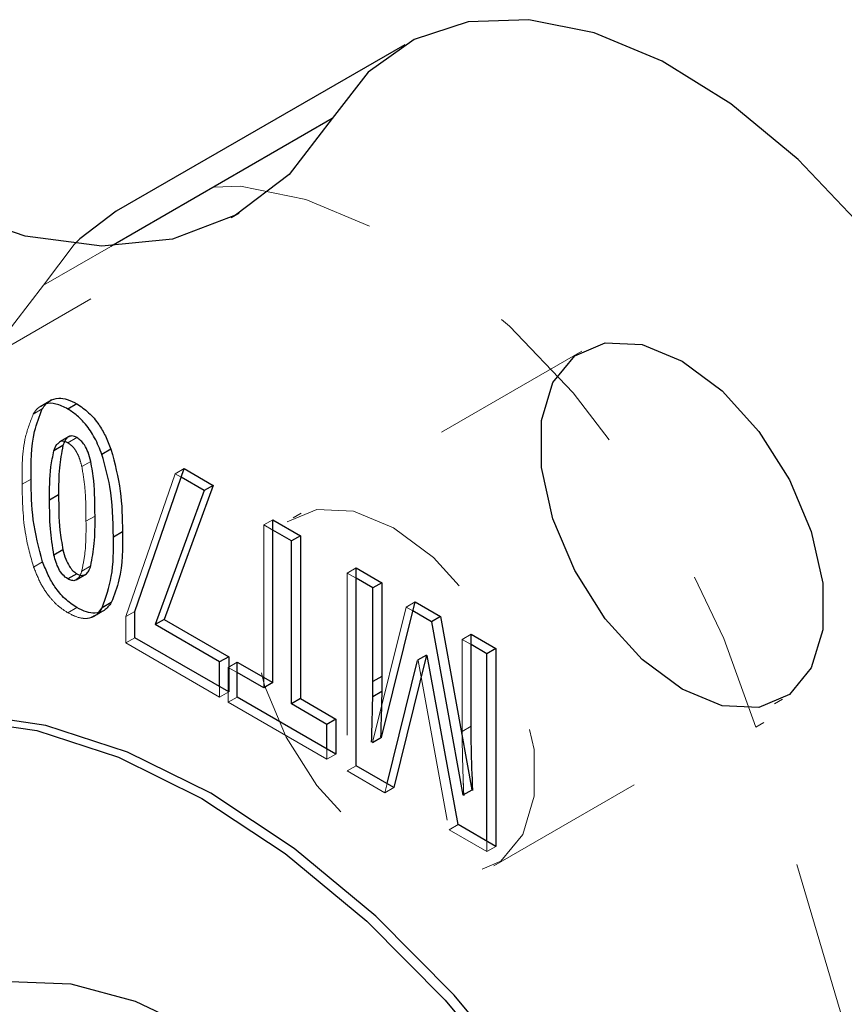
# Model space of a CAD drawing. Header units: inches. Extents: x 0.1 to 87.3, y 0.1 to 33.9.
# Tile 89 of 164: x 35.7 to 36.2, y 10.6 to 11.2. Entities that reach past the tile are written whole.
import ezdxf

# ---------------------------------------------------------------- set-up
doc = ezdxf.new("R2010")
doc.units = ezdxf.units.IN
doc.header["$MEASUREMENT"] = 0
doc.linetypes.add('HIDDEN', pattern=[0.075, 0.05, -0.025])

msp = doc.modelspace()

# ---------------------------------------------------------------- linework, layer by layer
at = {"color": 7, "linetype": 'Continuous', "lineweight": 25}
for p, q in [((35.927718, 11.2015), (35.749549, 11.098645)), ((35.927718, 11.2015), (35.749549, 11.098645)), ((35.882855, 11.155888), (35.746206, 11.077002)), ((35.882855, 11.155888), (35.746206, 11.077002)), ((35.709616, 10.982269), (35.70892, 10.981867)), ((35.725277, 10.979802), (35.71971, 10.976588)), ((35.725277, 10.979802), (35.71971, 10.976588)), ((35.72082, 10.959886), (35.714557, 10.95627)), ((35.72082, 10.959886), (35.714557, 10.95627)), ((35.716666, 10.954096), (35.711099, 10.950881)), ((35.716666, 10.954096), (35.711099, 10.950881)), ((35.746342, 10.951752), (35.740774, 10.948538)), ((35.746342, 10.951752), (35.740774, 10.948538)), ((35.761113, 10.851668), (35.791633, 10.939817)), ((35.761113, 10.851668), (35.791633, 10.939817)), ((35.80395, 10.926278), (35.789778, 10.934459)), ((35.80395, 10.926278), (35.789778, 10.934459)), ((35.791633, 10.939817), (35.809517, 10.929492)), ((35.791633, 10.939817), (35.809517, 10.929492)), ((35.809517, 10.929492), (35.779213, 10.846733)), ((35.809517, 10.929492), (35.779213, 10.846733)), ((35.809517, 10.929492), (35.80395, 10.926278)), ((35.809517, 10.929492), (35.80395, 10.926278)), ((35.714017, 10.923544), (35.708449, 10.92033)), ((35.714017, 10.923544), (35.708449, 10.92033)), ((35.80395, 10.926278), (35.773645, 10.843518)), ((35.80395, 10.926278), (35.773645, 10.843518)), ((35.846247, 10.807709), (35.846247, 10.908289)), ((35.846247, 10.908289), (35.863353, 10.898413)), ((35.846247, 10.908289), (35.863353, 10.898413)), ((35.846247, 10.807709), (35.846247, 10.908289)), ((35.753429, 10.900791), (35.747861, 10.897577)), ((35.753429, 10.900791), (35.747861, 10.897577)), ((35.857786, 10.895199), (35.846247, 10.90186)), ((35.857786, 10.895199), (35.846247, 10.90186)), ((35.863353, 10.898413), (35.857786, 10.895199)), ((35.863353, 10.898413), (35.857786, 10.895199)), ((35.863353, 10.898413), (35.863353, 10.797833)), ((35.863353, 10.898413), (35.863353, 10.797833)), ((35.857786, 10.794619), (35.857786, 10.895199)), ((35.857786, 10.794619), (35.857786, 10.895199)), ((35.716699, 10.889713), (35.711132, 10.886499)), ((35.716699, 10.889713), (35.711132, 10.886499)), ((35.725277, 10.874936), (35.71971, 10.871722)), ((35.725277, 10.874936), (35.71971, 10.871722)), ((35.72491, 10.871223), (35.731174, 10.874839)), ((35.72491, 10.871223), (35.731174, 10.874839)), ((35.897682, 10.756436), (35.897682, 10.878596)), ((35.897682, 10.878596), (35.913646, 10.86938)), ((35.897682, 10.878596), (35.913646, 10.86938)), ((35.897682, 10.756436), (35.897682, 10.878596)), ((35.908078, 10.866166), (35.897682, 10.872167)), ((35.908078, 10.866166), (35.897682, 10.872167)), ((35.913646, 10.86938), (35.908078, 10.866166)), ((35.913646, 10.86938), (35.908078, 10.866166)), ((35.913646, 10.86938), (35.913646, 10.811559)), ((35.913646, 10.86938), (35.913646, 10.811559)), ((35.908078, 10.808345), (35.908078, 10.866166)), ((35.908078, 10.808345), (35.908078, 10.866166)), ((35.74654, 10.857123), (35.740973, 10.853908)), ((35.913314, 10.773904), (35.934114, 10.857564)), ((35.913314, 10.773904), (35.934114, 10.857564)), ((35.934114, 10.857564), (35.949796, 10.848511)), ((35.934114, 10.857564), (35.949796, 10.848511)), ((35.73876, 10.851276), (35.740973, 10.853908)), ((35.741586, 10.851996), (35.742282, 10.852398)), ((35.761113, 10.835451), (35.761113, 10.851668)), ((35.761113, 10.835451), (35.761113, 10.851668)), ((35.944228, 10.845297), (35.932716, 10.851943)), ((35.944228, 10.845297), (35.932716, 10.851943)), ((35.779213, 10.846733), (35.773645, 10.843518)), ((35.779213, 10.846733), (35.773645, 10.843518)), ((35.813455, 10.820537), (35.773645, 10.843518)), ((35.813455, 10.820537), (35.773645, 10.843518)), ((35.779213, 10.846733), (35.819023, 10.823751)), ((35.779213, 10.846733), (35.819023, 10.823751)), ((35.949796, 10.848511), (35.944228, 10.845297)), ((35.949796, 10.848511), (35.944228, 10.845297)), ((35.944228, 10.845297), (35.963669, 10.738256)), ((35.944228, 10.845297), (35.963669, 10.738256)), ((35.949796, 10.848511), (35.969237, 10.74147)), ((35.949796, 10.848511), (35.969237, 10.74147)), ((35.968674, 10.780794), (35.968674, 10.837613)), ((35.968674, 10.837613), (35.983975, 10.82878)), ((35.968674, 10.837613), (35.983975, 10.82878)), ((35.968674, 10.780794), (35.968674, 10.837613)), ((35.819023, 10.802021), (35.761113, 10.835451)), ((35.819023, 10.802021), (35.761113, 10.835451)), ((35.978408, 10.825566), (35.968674, 10.831185)), ((35.978408, 10.825566), (35.968674, 10.831185)), ((35.941251, 10.824696), (35.920982, 10.742986)), ((35.941251, 10.824696), (35.920982, 10.742986)), ((35.941261, 10.824736), (35.935693, 10.821521)), ((35.941261, 10.824736), (35.935693, 10.821521)), ((35.960676, 10.720071), (35.941582, 10.824505)), ((35.960676, 10.720071), (35.941582, 10.824505)), ((35.983975, 10.82878), (35.978408, 10.825566)), ((35.983975, 10.82878), (35.978408, 10.825566)), ((35.978408, 10.709834), (35.978408, 10.825566)), ((35.978408, 10.709834), (35.978408, 10.825566)), ((35.983975, 10.82878), (35.983975, 10.70662)), ((35.983975, 10.82878), (35.983975, 10.70662)), ((35.819023, 10.823751), (35.813455, 10.820537)), ((35.819023, 10.823751), (35.813455, 10.820537)), ((35.813455, 10.805235), (35.813455, 10.820537)), ((35.813455, 10.805235), (35.813455, 10.820537)), ((35.819023, 10.823751), (35.819023, 10.802021)), ((35.819023, 10.823751), (35.819023, 10.802021)), ((35.824322, 10.798786), (35.824322, 10.820366)), ((35.824322, 10.820366), (35.846247, 10.807709)), ((35.824322, 10.820366), (35.846247, 10.807709)), ((35.824322, 10.798786), (35.824322, 10.820366)), ((35.916809, 10.745395), (35.935683, 10.821482)), ((35.916809, 10.745395), (35.935683, 10.821482)), ((35.840679, 10.804494), (35.824322, 10.813937)), ((35.840679, 10.804494), (35.824322, 10.813937)), ((35.846247, 10.807709), (35.840679, 10.804494)), ((35.846247, 10.807709), (35.840679, 10.804494)), ((35.913646, 10.811559), (35.908078, 10.808345)), ((35.913646, 10.811559), (35.908078, 10.808345)), ((35.913563, 10.802183), (35.907995, 10.798968)), ((35.913563, 10.802183), (35.907995, 10.798968)), ((35.885262, 10.763606), (35.824322, 10.798786)), ((35.885262, 10.763606), (35.824322, 10.798786)), ((35.863353, 10.797833), (35.857786, 10.794619)), ((35.863353, 10.797833), (35.857786, 10.794619)), ((35.879694, 10.781972), (35.857786, 10.794619)), ((35.879694, 10.781972), (35.857786, 10.794619)), ((35.863353, 10.797833), (35.885262, 10.785186)), ((35.863353, 10.797833), (35.885262, 10.785186)), ((35.885262, 10.785186), (35.879694, 10.781972)), ((35.885262, 10.785186), (35.879694, 10.781972)), ((35.879694, 10.76682), (35.879694, 10.781972)), ((35.879694, 10.76682), (35.879694, 10.781972)), ((35.885262, 10.785186), (35.885262, 10.763606)), ((35.885262, 10.785186), (35.885262, 10.763606)), ((35.9133, 10.773845), (35.907732, 10.770631)), ((35.9133, 10.773845), (35.907732, 10.770631)), ((35.920982, 10.742986), (35.897682, 10.756436)), ((35.920982, 10.742986), (35.897682, 10.756436)), ((35.96925, 10.741399), (35.963682, 10.738185)), ((35.96925, 10.741399), (35.963682, 10.738185)), ((35.96415, 10.738455), (35.964166, 10.737969)), ((35.983975, 10.70662), (35.960676, 10.720071)), ((35.983975, 10.70662), (35.960676, 10.720071))]:
    msp.add_line(p, q, dxfattribs=at)
at = {"color": 7, "linetype": 'HIDDEN', "lineweight": 18}
for p, q in [((35.647283, 10.994672), (35.825452, 11.097527)), ((35.647283, 10.994672), (35.825452, 11.097527)), ((35.723523, 11.078147), (35.704686, 11.053034)), ((35.723523, 11.078147), (35.704686, 11.053034)), ((35.746206, 11.077002), (35.704686, 11.053034)), ((35.746206, 11.077002), (35.704686, 11.053034)), ((36.036994, 11.012321), (35.858826, 10.909467)), ((36.036994, 11.012321), (35.858826, 10.909467)), ((35.703948, 10.976726), (35.698381, 10.973512)), ((35.703948, 10.976726), (35.698381, 10.973512)), ((35.709616, 10.982269), (35.702657, 10.978251)), ((35.70892, 10.981867), (35.702657, 10.978251)), ((35.725277, 10.959), (35.71971, 10.955785)), ((35.725277, 10.959), (35.71971, 10.955785)), ((35.733922, 10.94426), (35.728354, 10.941045)), ((35.733922, 10.94426), (35.728354, 10.941045)), ((35.786065, 10.936603), (35.755545, 10.848453)), ((35.786065, 10.936603), (35.755545, 10.848453)), ((35.791633, 10.939817), (35.786065, 10.936603)), ((35.791633, 10.939817), (35.786065, 10.936603)), ((35.789778, 10.934459), (35.786065, 10.936603)), ((35.789778, 10.934459), (35.786065, 10.936603)), ((35.69701, 10.933362), (35.691442, 10.930147)), ((35.69701, 10.933362), (35.691442, 10.930147)), ((35.736488, 10.910571), (35.730921, 10.907357)), ((35.736488, 10.910571), (35.730921, 10.907357)), ((35.846247, 10.908289), (35.840679, 10.905075)), ((35.846247, 10.908289), (35.840679, 10.905075)), ((35.840679, 10.905075), (35.840679, 10.804494)), ((35.846247, 10.90186), (35.840679, 10.905075)), ((35.840679, 10.905075), (35.840679, 10.804494)), ((35.846247, 10.90186), (35.840679, 10.905075)), ((35.704164, 10.882288), (35.698596, 10.879074)), ((35.704164, 10.882288), (35.698596, 10.879074)), ((35.733889, 10.87979), (35.728321, 10.876576)), ((35.733889, 10.87979), (35.728321, 10.876576)), ((36.322594, 10.883156), (36.144426, 10.780302)), ((36.322594, 10.883156), (36.144426, 10.780302)), ((35.897682, 10.878596), (35.892114, 10.875382)), ((35.897682, 10.878596), (35.892114, 10.875382)), ((35.892114, 10.875382), (35.892114, 10.753222)), ((35.897682, 10.872167), (35.892114, 10.875382)), ((35.897682, 10.872167), (35.892114, 10.875382)), ((35.892114, 10.875382), (35.892114, 10.753222)), ((35.74654, 10.857123), (35.740973, 10.853908)), ((35.934114, 10.857564), (35.928546, 10.85435)), ((35.934114, 10.857564), (35.928546, 10.85435)), ((35.725277, 10.854059), (35.71971, 10.850844)), ((35.725277, 10.854059), (35.71971, 10.850844)), ((35.735322, 10.84838), (35.742282, 10.852398)), ((35.735322, 10.84838), (35.741586, 10.851996)), ((35.761113, 10.851668), (35.755545, 10.848453)), ((35.761113, 10.851668), (35.755545, 10.848453)), ((35.928546, 10.85435), (35.907747, 10.77069)), ((35.928546, 10.85435), (35.907747, 10.77069)), ((35.932716, 10.851943), (35.928546, 10.85435)), ((35.932716, 10.851943), (35.928546, 10.85435)), ((35.755545, 10.848453), (35.755545, 10.832237)), ((35.755545, 10.848453), (35.755545, 10.832237)), ((35.968674, 10.837613), (35.963106, 10.834399)), ((35.968674, 10.837613), (35.963106, 10.834399)), ((35.761113, 10.835451), (35.755545, 10.832237)), ((35.761113, 10.835451), (35.755545, 10.832237)), ((35.755545, 10.832237), (35.813455, 10.798807)), ((35.755545, 10.832237), (35.813455, 10.798807)), ((35.963106, 10.834399), (35.963106, 10.77758)), ((35.968674, 10.831185), (35.963106, 10.834399)), ((35.963106, 10.834399), (35.963106, 10.77758)), ((35.968674, 10.831185), (35.963106, 10.834399)), ((35.824322, 10.820366), (35.818754, 10.817152)), ((35.824322, 10.820366), (35.818754, 10.817152)), ((35.936014, 10.821291), (35.955108, 10.716857)), ((35.936014, 10.821291), (35.955108, 10.716857)), ((35.818754, 10.817152), (35.818754, 10.795572)), ((35.824322, 10.813937), (35.818754, 10.817152)), ((35.824322, 10.813937), (35.818754, 10.817152)), ((35.818754, 10.817152), (35.818754, 10.795572)), ((35.813455, 10.798807), (35.813455, 10.805235)), ((35.813455, 10.798807), (35.813455, 10.805235)), ((35.819023, 10.802021), (35.813455, 10.798807)), ((35.819023, 10.802021), (35.813455, 10.798807)), ((35.824322, 10.798786), (35.818754, 10.795572)), ((35.824322, 10.798786), (35.818754, 10.795572)), ((35.818754, 10.795572), (35.879694, 10.760392)), ((35.818754, 10.795572), (35.879694, 10.760392)), ((35.982831, 10.694659), (36.161, 10.797514)), ((35.982831, 10.694659), (36.161, 10.797514)), ((35.968674, 10.780794), (35.963106, 10.77758)), ((35.968674, 10.780794), (35.963106, 10.77758)), ((36.541165, 9.449627), (36.144426, 10.780302)), ((36.541165, 9.449627), (36.144426, 10.780302)), ((35.879694, 10.760392), (35.879694, 10.76682)), ((35.879694, 10.760392), (35.879694, 10.76682)), ((35.885262, 10.763606), (35.879694, 10.760392)), ((35.885262, 10.763606), (35.879694, 10.760392)), ((35.897682, 10.756436), (35.892114, 10.753222)), ((35.897682, 10.756436), (35.892114, 10.753222)), ((35.892114, 10.753222), (35.915414, 10.739771)), ((35.892114, 10.753222), (35.915414, 10.739771)), ((35.915414, 10.739771), (35.916809, 10.745395)), ((35.915414, 10.739771), (35.916809, 10.745395)), ((35.920982, 10.742986), (35.915414, 10.739771)), ((35.920982, 10.742986), (35.915414, 10.739771)), ((35.960676, 10.720071), (35.955108, 10.716857)), ((35.960676, 10.720071), (35.955108, 10.716857)), ((35.955108, 10.716857), (35.978408, 10.703406)), ((35.955108, 10.716857), (35.978408, 10.703406)), ((35.978408, 10.703406), (35.978408, 10.709834)), ((35.978408, 10.703406), (35.978408, 10.709834)), ((35.983975, 10.70662), (35.978408, 10.703406)), ((35.983975, 10.70662), (35.978408, 10.703406))]:
    msp.add_line(p, q, dxfattribs=at)
at = {"color": 7, "linetype": 'Continuous', "lineweight": 25, "flags": 128}
for points in [[(36.322594, 10.883156), (36.302946, 10.937894), (36.277044, 10.991619), (36.245683, 11.042685), (36.209824, 11.089525), (36.170567, 11.130705), (36.129114, 11.164961), (36.086738, 11.191243), (36.044736, 11.208747), (36.004397, 11.216934), (35.966956, 11.215555), (35.933563, 11.204651), (35.905239, 11.184557), (35.882855, 11.155888)], [(36.322594, 10.883156), (36.302946, 10.937894), (36.277044, 10.991619), (36.245683, 11.042685), (36.209824, 11.089525), (36.170567, 11.130705), (36.129114, 11.164961), (36.086738, 11.191243), (36.044736, 11.208747), (36.004397, 11.216934), (35.966956, 11.215555), (35.933563, 11.204651), (35.905239, 11.184557), (35.882855, 11.155888)], [(35.882855, 11.155888), (35.856394, 11.121345), (35.823265, 11.096289), (35.784349, 11.08139), (35.740686, 11.077044), (35.69344, 11.083367), (35.643871, 11.100191), (35.593301, 11.127067), (35.543078, 11.163279), (35.494543, 11.207859)], [(35.882855, 11.155888), (35.856394, 11.121345), (35.823265, 11.096289), (35.784349, 11.08139), (35.740686, 11.077044), (35.69344, 11.083367), (35.643871, 11.100191), (35.593301, 11.127067), (35.543078, 11.163279), (35.494543, 11.207859)], [(35.749549, 11.098645), (35.727071, 11.081702), (35.723523, 11.078147)], [(35.749549, 11.098645), (35.727071, 11.081702), (35.723523, 11.078147)], [(36.074291, 11.016342), (36.098997, 11.006182), (36.123703, 10.987817), (36.146407, 10.962737), (36.165271, 10.932973), (36.178765, 10.900935), (36.185797, 10.869221), (36.185797, 10.840398), (36.178765, 10.816802), (36.165271, 10.800345), (36.146407, 10.79236), (36.123703, 10.793493), (36.098997, 10.803654), (36.074291, 10.822018), (36.051587, 10.847098), (36.032724, 10.876863), (36.019229, 10.9089), (36.012197, 10.940615), (36.012197, 10.969437), (36.019229, 10.993033), (36.032724, 11.00949), (36.051587, 11.017476), (36.074291, 11.016342)], [(36.074291, 11.016342), (36.098997, 11.006182), (36.123703, 10.987817), (36.146407, 10.962737), (36.165271, 10.932973), (36.178765, 10.900935), (36.185797, 10.869221), (36.185797, 10.840398), (36.178765, 10.816802), (36.165271, 10.800345), (36.146407, 10.79236), (36.123703, 10.793493), (36.098997, 10.803654), (36.074291, 10.822018), (36.051587, 10.847098), (36.032724, 10.876863), (36.019229, 10.9089), (36.012197, 10.940615), (36.012197, 10.969437), (36.019229, 10.993033), (36.032724, 11.00949), (36.051587, 11.017476), (36.074291, 11.016342)], [(36.003671, 10.560112), (35.958351, 10.614851), (35.909971, 10.663618), (35.859515, 10.705421), (35.80801, 10.739407), (35.756506, 10.764887), (35.70605, 10.781339), (35.65767, 10.788431), (35.61235, 10.786017), (35.571013, 10.774147), (35.534501, 10.753062), (35.503557, 10.723192), (35.47881, 10.685144), (35.460765, 10.639693), (35.449789, 10.587765)], [(36.003671, 10.560112), (35.958351, 10.614851), (35.909971, 10.663618), (35.859515, 10.705421), (35.80801, 10.739407), (35.756506, 10.764887), (35.70605, 10.781339), (35.65767, 10.788431), (35.61235, 10.786017), (35.571013, 10.774147), (35.534501, 10.753062), (35.503557, 10.723192), (35.47881, 10.685144), (35.460765, 10.639693), (35.449789, 10.587765)], [(35.549357, 10.763113), (35.565445, 10.770933), (35.606782, 10.782803), (35.652102, 10.785217), (35.700482, 10.778125), (35.750938, 10.761672), (35.802443, 10.736193), (35.853947, 10.702207), (35.904403, 10.660404), (35.952783, 10.611637), (35.998103, 10.556898), (36.03944, 10.497302), (36.075952, 10.434061), (36.106897, 10.368463), (36.131643, 10.301843), (36.149688, 10.235558), (36.160664, 10.170957), (36.164348, 10.109355), (36.160664, 10.052007), (36.149688, 10.000078), (36.131643, 9.954627), (36.106897, 9.916579), (36.075952, 9.886709), (36.061096, 9.876659)], [(35.549357, 10.763113), (35.565445, 10.770933), (35.606782, 10.782803), (35.652102, 10.785217), (35.700482, 10.778125), (35.750938, 10.761672), (35.802443, 10.736193), (35.853947, 10.702207), (35.904403, 10.660404), (35.952783, 10.611637), (35.998103, 10.556898), (36.03944, 10.497302), (36.075952, 10.434061), (36.106897, 10.368463), (36.131643, 10.301843), (36.149688, 10.235558), (36.160664, 10.170957), (36.164348, 10.109355), (36.160664, 10.052007), (36.149688, 10.000078), (36.131643, 9.954627), (36.106897, 9.916579), (36.075952, 9.886709), (36.061096, 9.876659)], [(35.621173, 10.598566), (35.65034, 10.615409), (35.684128, 10.623223), (35.72151, 10.621773), (35.761352, 10.6111)], [(35.621173, 10.598566), (35.65034, 10.615409), (35.684128, 10.623223), (35.72151, 10.621773), (35.761352, 10.6111)], [(35.761352, 10.6111), (35.802443, 10.59153)], [(35.761352, 10.6111), (35.802443, 10.59153)]]:
    msp.add_lwpolyline(points, dxfattribs=at)
at = {"color": 7, "linetype": 'HIDDEN', "lineweight": 18, "flags": 128}
for points in [[(36.144426, 10.780302), (36.124777, 10.83504), (36.098875, 10.888765), (36.067514, 10.93983), (36.031655, 10.986671), (35.992398, 11.02785), (35.950946, 11.062106), (35.908569, 11.088389), (35.866567, 11.105892), (35.826228, 11.114079), (35.788788, 11.1127), (35.755394, 11.101796), (35.749549, 11.098645)], [(36.144426, 10.780302), (36.124777, 10.83504), (36.098875, 10.888765), (36.067514, 10.93983), (36.031655, 10.986671), (35.992398, 11.02785), (35.950946, 11.062106), (35.908569, 11.088389), (35.866567, 11.105892), (35.826228, 11.114079), (35.788788, 11.1127), (35.755394, 11.101796), (35.749549, 11.098645)], [(35.704686, 11.053034), (35.678226, 11.01849), (35.645096, 10.993435), (35.606181, 10.978535), (35.562518, 10.97419), (35.515272, 10.980513), (35.465702, 10.997337), (35.415132, 11.024213), (35.36491, 11.060424), (35.316374, 11.105005)], [(35.704686, 11.053034), (35.678226, 11.01849), (35.645096, 10.993435), (35.606181, 10.978535), (35.562518, 10.97419), (35.515272, 10.980513), (35.465702, 10.997337), (35.415132, 11.024213), (35.36491, 11.060424), (35.316374, 11.105005)], [(35.945534, 10.884963), (35.920829, 10.903327), (35.896123, 10.913488), (35.873418, 10.914621), (35.854555, 10.906636), (35.841061, 10.890179), (35.834029, 10.866583), (35.834029, 10.83776), (35.841061, 10.806045), (35.854555, 10.774008), (35.873418, 10.744244), (35.896123, 10.719163), (35.920829, 10.700799), (35.945534, 10.690639), (35.968239, 10.689505), (35.987102, 10.69749), (36.000596, 10.713948), (36.007628, 10.737543), (36.007628, 10.766366), (36.000596, 10.798081), (35.987102, 10.830118), (35.968239, 10.859883), (35.945534, 10.884963)], [(35.945534, 10.884963), (35.920829, 10.903327), (35.896123, 10.913488), (35.873418, 10.914621), (35.854555, 10.906636), (35.841061, 10.890179), (35.834029, 10.866583), (35.834029, 10.83776), (35.841061, 10.806045), (35.854555, 10.774008), (35.873418, 10.744244), (35.896123, 10.719163), (35.920829, 10.700799), (35.945534, 10.690639), (35.968239, 10.689505), (35.987102, 10.69749), (36.000596, 10.713948), (36.007628, 10.737543), (36.007628, 10.766366), (36.000596, 10.798081), (35.987102, 10.830118), (35.968239, 10.859883), (35.945534, 10.884963)]]:
    msp.add_lwpolyline(points, dxfattribs=at)
at = {"color": 7, "linetype": 'Continuous', "lineweight": 25}
for points, knots in [([(35.703948, 10.976726), (35.705275, 10.978541), (35.707791, 10.981983), (35.713874, 10.98374), (35.719806, 10.982652), (35.72333, 10.980816), (35.725277, 10.979802)], [0, 0, 0, 0, 0.27015273, 0.51247778, 0.73059924, 1, 1, 1, 1]), ([(35.703948, 10.976726), (35.705275, 10.978541), (35.707791, 10.981983), (35.713874, 10.98374), (35.719806, 10.982652), (35.72333, 10.980816), (35.725277, 10.979802)], [0, 0, 0, 0, 0.27015273, 0.51247778, 0.73059924, 1, 1, 1, 1]), ([(35.69701, 10.933362), (35.696924, 10.943319), (35.696796, 10.958271), (35.702157, 10.972105), (35.703948, 10.976726)], [0, 0, 0, 0, 0.6659119, 1, 1, 1, 1]), ([(35.69701, 10.933362), (35.696924, 10.943319), (35.696796, 10.958271), (35.702157, 10.972105), (35.703948, 10.976726)], [0, 0, 0, 0, 0.6659119, 1, 1, 1, 1]), ([(35.71971, 10.976588), (35.717311, 10.977805), (35.713047, 10.97997), (35.706886, 10.98051), (35.704269, 10.978924), (35.703471, 10.978441)], [0, 0, 0, 0, 0.471762, 0.8389967, 1, 1, 1, 1]), ([(35.71971, 10.976588), (35.717311, 10.977805), (35.713047, 10.97997), (35.706886, 10.98051), (35.704269, 10.978924), (35.703471, 10.978441)], [0, 0, 0, 0, 0.471762, 0.8389967, 1, 1, 1, 1]), ([(35.740774, 10.948538), (35.739393, 10.952021), (35.73677, 10.958635), (35.73143, 10.966637), (35.725762, 10.972635), (35.721704, 10.975285), (35.71971, 10.976588)], [0, 0, 0, 0, 0.3133061, 0.5949664, 0.8009326, 1, 1, 1, 1]), ([(35.740774, 10.948538), (35.739393, 10.952021), (35.73677, 10.958635), (35.73143, 10.966637), (35.725762, 10.972635), (35.721704, 10.975285), (35.71971, 10.976588)], [0, 0, 0, 0, 0.3133061, 0.5949664, 0.8009326, 1, 1, 1, 1]), ([(35.725277, 10.979802), (35.7278, 10.978097), (35.732986, 10.974592), (35.738685, 10.967543), (35.743198, 10.959851), (35.745264, 10.954528), (35.746342, 10.951752)], [0, 0, 0, 0, 0.2540889, 0.5222015, 0.7507406, 1, 1, 1, 1]), ([(35.725277, 10.979802), (35.7278, 10.978097), (35.732986, 10.974592), (35.738685, 10.967543), (35.743198, 10.959851), (35.745264, 10.954528), (35.746342, 10.951752)], [0, 0, 0, 0, 0.2540889, 0.5222015, 0.7507406, 1, 1, 1, 1]), ([(35.725277, 10.959), (35.724273, 10.959494), (35.722432, 10.9604), (35.719491, 10.959391), (35.717728, 10.957018), (35.717051, 10.955155), (35.716666, 10.954096)], [0, 0, 0, 0, 0.2728003, 0.4997833, 0.7155346, 1, 1, 1, 1]), ([(35.725277, 10.959), (35.724273, 10.959494), (35.722432, 10.9604), (35.719491, 10.959391), (35.717728, 10.957018), (35.717051, 10.955155), (35.716666, 10.954096)], [0, 0, 0, 0, 0.2728003, 0.4997833, 0.7155346, 1, 1, 1, 1]), ([(35.733922, 10.94426), (35.733421, 10.946177), (35.732498, 10.949715), (35.730353, 10.954035), (35.727968, 10.957144), (35.726149, 10.958399), (35.725277, 10.959)], [0, 0, 0, 0, 0.3381522, 0.6240146, 0.8199358, 1, 1, 1, 1]), ([(35.733922, 10.94426), (35.733421, 10.946177), (35.732498, 10.949715), (35.730353, 10.954035), (35.727968, 10.957144), (35.726149, 10.958399), (35.725277, 10.959)], [0, 0, 0, 0, 0.3381522, 0.6240146, 0.8199358, 1, 1, 1, 1]), ([(35.711099, 10.950881), (35.711529, 10.952248), (35.712204, 10.954389), (35.713993, 10.955676), (35.714641, 10.956142)], [0, 0, 0, 0, 0.63817538, 1, 1, 1, 1]), ([(35.711099, 10.950881), (35.711529, 10.952248), (35.712204, 10.954389), (35.713993, 10.955676), (35.714641, 10.956142)], [0, 0, 0, 0, 0.63817538, 1, 1, 1, 1]), ([(35.716666, 10.954096), (35.715827, 10.949545), (35.713965, 10.939452), (35.713998, 10.929183), (35.714017, 10.923544)], [0, 0, 0, 0, 0.4508413, 1, 1, 1, 1]), ([(35.716666, 10.954096), (35.715827, 10.949545), (35.713965, 10.939452), (35.713998, 10.929183), (35.714017, 10.923544)], [0, 0, 0, 0, 0.4508413, 1, 1, 1, 1]), ([(35.708449, 10.92033), (35.708413, 10.927208), (35.708358, 10.937495), (35.710416, 10.94755), (35.711099, 10.950881)], [0, 0, 0, 0, 0.6686371, 1, 1, 1, 1]), ([(35.708449, 10.92033), (35.708413, 10.927208), (35.708358, 10.937495), (35.710416, 10.94755), (35.711099, 10.950881)], [0, 0, 0, 0, 0.6686371, 1, 1, 1, 1]), ([(35.747861, 10.897577), (35.747658, 10.908082), (35.747324, 10.925389), (35.742622, 10.942006), (35.740774, 10.948538)], [0, 0, 0, 0, 0.6069602, 1, 1, 1, 1]), ([(35.747861, 10.897577), (35.747658, 10.908082), (35.747324, 10.925389), (35.742622, 10.942006), (35.740774, 10.948538)], [0, 0, 0, 0, 0.6069602, 1, 1, 1, 1]), ([(35.746342, 10.951752), (35.748613, 10.943197), (35.753049, 10.926495), (35.753305, 10.909219), (35.753429, 10.900791)], [0, 0, 0, 0, 0.5121767, 1, 1, 1, 1]), ([(35.746342, 10.951752), (35.748613, 10.943197), (35.753049, 10.926495), (35.753305, 10.909219), (35.753429, 10.900791)], [0, 0, 0, 0, 0.5121767, 1, 1, 1, 1]), ([(35.736488, 10.910571), (35.736467, 10.917808), (35.736434, 10.929112), (35.734586, 10.940251), (35.733922, 10.94426)], [0, 0, 0, 0, 0.6401376, 1, 1, 1, 1]), ([(35.736488, 10.910571), (35.736467, 10.917808), (35.736434, 10.929112), (35.734586, 10.940251), (35.733922, 10.94426)], [0, 0, 0, 0, 0.6401376, 1, 1, 1, 1]), ([(35.704164, 10.882288), (35.701872, 10.89089), (35.697413, 10.907629), (35.697142, 10.924945), (35.69701, 10.933362)], [0, 0, 0, 0, 0.5139176, 1, 1, 1, 1]), ([(35.704164, 10.882288), (35.701872, 10.89089), (35.697413, 10.907629), (35.697142, 10.924945), (35.69701, 10.933362)], [0, 0, 0, 0, 0.5139176, 1, 1, 1, 1]), ([(35.714017, 10.923544), (35.714041, 10.916294), (35.714079, 10.904936), (35.716003, 10.893757), (35.716699, 10.889713)], [0, 0, 0, 0, 0.6383022, 1, 1, 1, 1]), ([(35.714017, 10.923544), (35.714041, 10.916294), (35.714079, 10.904936), (35.716003, 10.893757), (35.716699, 10.889713)], [0, 0, 0, 0, 0.6383022, 1, 1, 1, 1]), ([(35.711132, 10.886499), (35.710276, 10.891893), (35.708497, 10.903098), (35.708466, 10.914445), (35.708449, 10.92033)], [0, 0, 0, 0, 0.4813903, 1, 1, 1, 1]), ([(35.711132, 10.886499), (35.710276, 10.891893), (35.708497, 10.903098), (35.708466, 10.914445), (35.708449, 10.92033)], [0, 0, 0, 0, 0.4813903, 1, 1, 1, 1]), ([(35.733889, 10.87979), (35.734714, 10.884364), (35.736552, 10.894536), (35.736511, 10.904879), (35.736488, 10.910571)], [0, 0, 0, 0, 0.4495936, 1, 1, 1, 1]), ([(35.733889, 10.87979), (35.734714, 10.884364), (35.736552, 10.894536), (35.736511, 10.904879), (35.736488, 10.910571)], [0, 0, 0, 0, 0.4495936, 1, 1, 1, 1]), ([(35.740973, 10.853908), (35.743159, 10.860278), (35.748006, 10.874403), (35.747913, 10.889364), (35.747861, 10.897577)], [0, 0, 0, 0, 0.450975, 1, 1, 1, 1]), ([(35.740973, 10.853908), (35.743159, 10.860278), (35.748006, 10.874403), (35.747913, 10.889364), (35.747861, 10.897577)], [0, 0, 0, 0, 0.450975, 1, 1, 1, 1]), ([(35.753429, 10.900791), (35.753522, 10.890751), (35.753661, 10.875704), (35.748318, 10.861761), (35.74654, 10.857123)], [0, 0, 0, 0, 0.6672818, 1, 1, 1, 1]), ([(35.753429, 10.900791), (35.753522, 10.890751), (35.753661, 10.875704), (35.748318, 10.861761), (35.74654, 10.857123)], [0, 0, 0, 0, 0.6672818, 1, 1, 1, 1]), ([(35.71971, 10.871722), (35.718634, 10.872511), (35.716323, 10.874206), (35.714066, 10.87789), (35.712295, 10.882043), (35.711537, 10.884947), (35.711132, 10.886499)], [0, 0, 0, 0, 0.2266386, 0.4868997, 0.7257183, 1, 1, 1, 1]), ([(35.71971, 10.871722), (35.718634, 10.872511), (35.716323, 10.874206), (35.714066, 10.87789), (35.712295, 10.882043), (35.711537, 10.884947), (35.711132, 10.886499)], [0, 0, 0, 0, 0.2266386, 0.4868997, 0.7257183, 1, 1, 1, 1]), ([(35.716699, 10.889713), (35.717216, 10.887776), (35.718166, 10.884216), (35.720301, 10.879875), (35.722642, 10.876769), (35.724428, 10.875527), (35.725277, 10.874936)], [0, 0, 0, 0, 0.3425422, 0.62954438, 0.82381567, 1, 1, 1, 1]), ([(35.716699, 10.889713), (35.717216, 10.887776), (35.718166, 10.884216), (35.720301, 10.879875), (35.722642, 10.876769), (35.724428, 10.875527), (35.725277, 10.874936)], [0, 0, 0, 0, 0.3425422, 0.62954438, 0.82381567, 1, 1, 1, 1]), ([(35.725277, 10.854059), (35.722752, 10.855768), (35.717555, 10.859287), (35.71185, 10.866378), (35.707324, 10.874125), (35.705248, 10.879488), (35.704164, 10.882288)], [0, 0, 0, 0, 0.25316249, 0.5210656, 0.74995738, 1, 1, 1, 1]), ([(35.725277, 10.854059), (35.722752, 10.855768), (35.717555, 10.859287), (35.71185, 10.866378), (35.707324, 10.874125), (35.705248, 10.879488), (35.704164, 10.882288)], [0, 0, 0, 0, 0.25316249, 0.5210656, 0.74995738, 1, 1, 1, 1]), ([(35.725277, 10.874936), (35.726289, 10.874437), (35.728136, 10.873524), (35.73109, 10.874511), (35.732851, 10.876879), (35.733513, 10.878735), (35.733889, 10.87979)], [0, 0, 0, 0, 0.2750892, 0.5024913, 0.7172054, 1, 1, 1, 1]), ([(35.725277, 10.874936), (35.726289, 10.874437), (35.728136, 10.873524), (35.73109, 10.874511), (35.732851, 10.876879), (35.733513, 10.878735), (35.733889, 10.87979)], [0, 0, 0, 0, 0.2750892, 0.5024913, 0.7172054, 1, 1, 1, 1]), ([(35.724823, 10.871354), (35.724669, 10.871209), (35.723984, 10.870561), (35.721921, 10.870653), (35.720496, 10.871342), (35.71971, 10.871722)], [0, 0, 0, 0, 0.115059, 0.5117298, 1, 1, 1, 1]), ([(35.724823, 10.871354), (35.724669, 10.871209), (35.723984, 10.870561), (35.721921, 10.870653), (35.720496, 10.871342), (35.71971, 10.871722)], [0, 0, 0, 0, 0.115059, 0.5117298, 1, 1, 1, 1]), ([(35.74654, 10.857123), (35.745219, 10.855312), (35.742711, 10.851878), (35.736644, 10.85013), (35.730732, 10.851218), (35.727219, 10.853048), (35.725277, 10.854059)], [0, 0, 0, 0, 0.2701996, 0.5125186, 0.7306542, 1, 1, 1, 1]), ([(35.74654, 10.857123), (35.745219, 10.855312), (35.742711, 10.851878), (35.736644, 10.85013), (35.730732, 10.851218), (35.727219, 10.853048), (35.725277, 10.854059)], [0, 0, 0, 0, 0.2701996, 0.5125186, 0.7306542, 1, 1, 1, 1]), ([(35.7359, 10.848994), (35.736478, 10.849259), (35.738675, 10.850266), (35.739998, 10.852363), (35.740973, 10.853908)], [0, 0, 0, 0, 0.2630696, 1, 1, 1, 1]), ([(35.907995, 10.798968), (35.908021, 10.800817), (35.908064, 10.803942), (35.908074, 10.807068), (35.908078, 10.808345)], [0, 0, 0, 0, 0.5914357, 1, 1, 1, 1]), ([(35.907995, 10.798968), (35.908021, 10.800817), (35.908064, 10.803942), (35.908074, 10.807068), (35.908078, 10.808345)], [0, 0, 0, 0, 0.5914357, 1, 1, 1, 1]), ([(35.913646, 10.811559), (35.913639, 10.809907), (35.913627, 10.806782), (35.913583, 10.803656), (35.913563, 10.802183)], [0, 0, 0, 0, 0.528462, 1, 1, 1, 1]), ([(35.913646, 10.811559), (35.913639, 10.809907), (35.913627, 10.806782), (35.913583, 10.803656), (35.913563, 10.802183)], [0, 0, 0, 0, 0.528462, 1, 1, 1, 1]), ([(35.913563, 10.802183), (35.913471, 10.798386), (35.913245, 10.789055), (35.912977, 10.779725), (35.912818, 10.774191)], [0, 0, 0, 0, 0.4068498, 1, 1, 1, 1]), ([(35.913563, 10.802183), (35.913471, 10.798386), (35.913245, 10.789055), (35.912977, 10.779725), (35.912818, 10.774191)], [0, 0, 0, 0, 0.4068498, 1, 1, 1, 1]), ([(35.90725, 10.770977), (35.907442, 10.77763), (35.907712, 10.78696), (35.907932, 10.796291), (35.907995, 10.798968)], [0, 0, 0, 0, 0.7130749, 1, 1, 1, 1]), ([(35.90725, 10.770977), (35.907442, 10.77763), (35.907712, 10.78696), (35.907932, 10.796291), (35.907995, 10.798968)], [0, 0, 0, 0, 0.7130749, 1, 1, 1, 1]), ([(35.969734, 10.741183), (35.969401, 10.750223), (35.968915, 10.763424), (35.968732, 10.776631), (35.968674, 10.780794)], [0, 0, 0, 0, 0.6848306, 1, 1, 1, 1]), ([(35.969734, 10.741183), (35.969401, 10.750223), (35.968915, 10.763424), (35.968732, 10.776631), (35.968674, 10.780794)], [0, 0, 0, 0, 0.6848306, 1, 1, 1, 1])]:
    msp.add_open_spline(points, degree=3, knots=knots, dxfattribs=at)
at = {"color": 7, "linetype": 'HIDDEN', "lineweight": 18}
for points, knots in [([(35.703471, 10.978441), (35.702891, 10.978175), (35.700687, 10.977164), (35.699359, 10.975061), (35.698381, 10.973512)], [0, 0, 0, 0, 0.2633716, 1, 1, 1, 1]), ([(35.703471, 10.978441), (35.702891, 10.978175), (35.700687, 10.977164), (35.699359, 10.975061), (35.698381, 10.973512)], [0, 0, 0, 0, 0.2633716, 1, 1, 1, 1]), ([(35.691442, 10.930147), (35.691357, 10.940104), (35.691229, 10.955057), (35.69659, 10.96889), (35.698381, 10.973512)], [0, 0, 0, 0, 0.665913, 1, 1, 1, 1]), ([(35.691442, 10.930147), (35.691357, 10.940104), (35.691229, 10.955057), (35.69659, 10.96889), (35.698381, 10.973512)], [0, 0, 0, 0, 0.665913, 1, 1, 1, 1]), ([(35.714641, 10.956142), (35.71479, 10.956284), (35.715467, 10.956925), (35.717512, 10.956846), (35.718929, 10.956162), (35.71971, 10.955785)], [0, 0, 0, 0, 0.1127587, 0.5112397, 1, 1, 1, 1]), ([(35.714641, 10.956142), (35.71479, 10.956284), (35.715467, 10.956925), (35.717512, 10.956846), (35.718929, 10.956162), (35.71971, 10.955785)], [0, 0, 0, 0, 0.1127587, 0.5112397, 1, 1, 1, 1]), ([(35.71971, 10.955785), (35.720812, 10.954985), (35.723159, 10.953281), (35.72546, 10.949594), (35.727229, 10.945461), (35.727963, 10.942581), (35.728354, 10.941045)], [0, 0, 0, 0, 0.2312, 0.4923675, 0.729423, 1, 1, 1, 1]), ([(35.71971, 10.955785), (35.720812, 10.954985), (35.723159, 10.953281), (35.72546, 10.949594), (35.727229, 10.945461), (35.727963, 10.942581), (35.728354, 10.941045)], [0, 0, 0, 0, 0.2312, 0.4923675, 0.729423, 1, 1, 1, 1]), ([(35.730921, 10.907357), (35.730899, 10.914593), (35.730866, 10.925898), (35.729019, 10.937037), (35.728354, 10.941045)], [0, 0, 0, 0, 0.64013902, 1, 1, 1, 1]), ([(35.730921, 10.907357), (35.730899, 10.914593), (35.730866, 10.925898), (35.729019, 10.937037), (35.728354, 10.941045)], [0, 0, 0, 0, 0.64013902, 1, 1, 1, 1]), ([(35.691442, 10.930147), (35.691657, 10.919649), (35.692011, 10.902302), (35.696732, 10.885648), (35.698596, 10.879074)], [0, 0, 0, 0, 0.605237, 1, 1, 1, 1]), ([(35.691442, 10.930147), (35.691657, 10.919649), (35.692011, 10.902302), (35.696732, 10.885648), (35.698596, 10.879074)], [0, 0, 0, 0, 0.605237, 1, 1, 1, 1]), ([(35.730921, 10.907357), (35.730964, 10.900416), (35.731028, 10.890055), (35.728993, 10.879921), (35.728321, 10.876576)], [0, 0, 0, 0, 0.6699444, 1, 1, 1, 1]), ([(35.730921, 10.907357), (35.730964, 10.900416), (35.731028, 10.890055), (35.728993, 10.879921), (35.728321, 10.876576)], [0, 0, 0, 0, 0.6699444, 1, 1, 1, 1]), ([(35.698596, 10.879074), (35.699984, 10.875562), (35.702618, 10.8689), (35.707973, 10.86084), (35.713649, 10.854808), (35.717714, 10.85215), (35.71971, 10.850844)], [0, 0, 0, 0, 0.3142308, 0.5961035, 0.8017127, 1, 1, 1, 1]), ([(35.698596, 10.879074), (35.699984, 10.875562), (35.702618, 10.8689), (35.707973, 10.86084), (35.713649, 10.854808), (35.717714, 10.85215), (35.71971, 10.850844)], [0, 0, 0, 0, 0.3142308, 0.5961035, 0.8017127, 1, 1, 1, 1]), ([(35.728321, 10.876576), (35.727901, 10.875214), (35.727245, 10.873083), (35.725465, 10.871812), (35.724823, 10.871354)], [0, 0, 0, 0, 0.6395555, 1, 1, 1, 1]), ([(35.728321, 10.876576), (35.727901, 10.875214), (35.727245, 10.873083), (35.725465, 10.871812), (35.724823, 10.871354)], [0, 0, 0, 0, 0.6395555, 1, 1, 1, 1]), ([(35.71971, 10.850844), (35.722126, 10.849591), (35.726424, 10.847363), (35.732976, 10.847165), (35.737065, 10.849056), (35.738385, 10.850784), (35.73876, 10.851276)], [0, 0, 0, 0, 0.3872805, 0.6888215, 0.9115651, 1, 1, 1, 1]), ([(35.71971, 10.850844), (35.7221, 10.849631), (35.726352, 10.847473), (35.732494, 10.84693), (35.735104, 10.848511), (35.7359, 10.848994)], [0, 0, 0, 0, 0.4716513, 0.8388844, 1, 1, 1, 1]), ([(35.963106, 10.77758), (35.963199, 10.771832), (35.96341, 10.758787), (35.963885, 10.745749), (35.96415, 10.738455)], [0, 0, 0, 0, 0.4405807, 1, 1, 1, 1]), ([(35.963106, 10.77758), (35.9632, 10.771832), (35.963414, 10.758625), (35.963895, 10.745425), (35.964166, 10.737969)], [0, 0, 0, 0, 0.435177, 1, 1, 1, 1])]:
    msp.add_open_spline(points, degree=3, knots=knots, dxfattribs=at)

doc.saveas('drawing.dxf')
